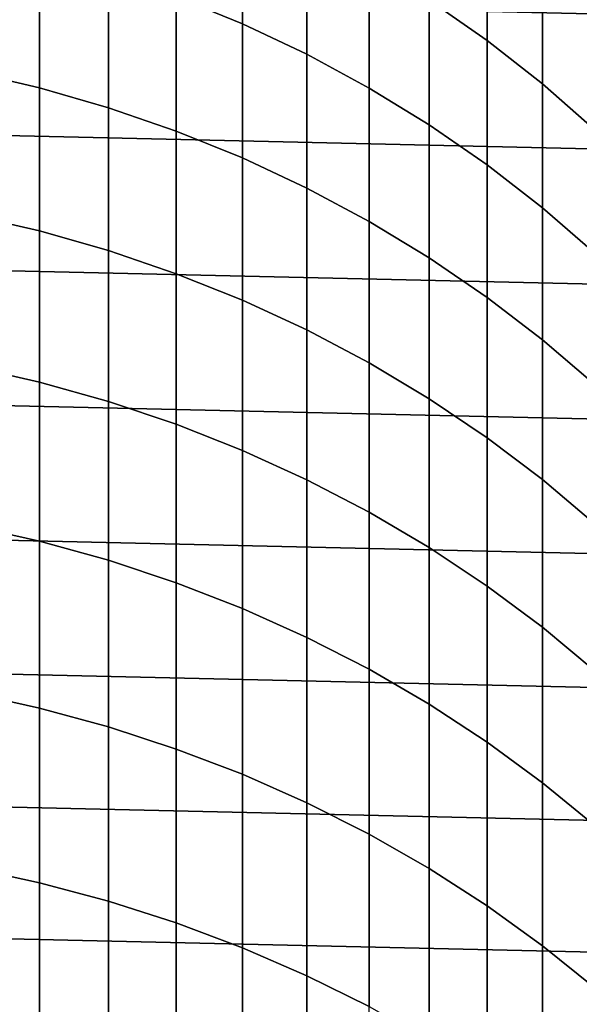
# Model space of a CAD drawing. Header units: metres. Extents: x -28 to 70, y -218 to 27.
# Tile 149 of 246: x 3.13 to 8.31, y -7.49 to 1.63. Entities that reach past the tile are written whole.
import ezdxf

# ---------------------------------------------------------------- set-up
doc = ezdxf.new("R2010")
doc.units = ezdxf.units.M
doc.layers.add('solid_10_261_002_XXX', color=7, linetype='CONTINUOUS')

msp = doc.modelspace()

# ---------------------------------------------------------------- linework, layer by layer
at = {"layer": 'solid_10_261_002_XXX'}
for points in [[(-27.243832, 3.744787, -5), (27.386063, 2.50062, -5), (27.471458, 1.25229, -5), (-27.386063, 2.50062, -5)], [(4.576783, 3.016412, 393.639587), (4.576783, 1.846061, 396.437988), (5.189138, 1.594489, 396.328705), (5.189138, 2.761949, 393.537201)], [(6.920588, 2.894058, 390.359344), (6.920588, 1.813352, 393.15564), (7.456467, 1.43874, 393.004944), (7.456467, 2.51547, 390.218933)], [(5.189138, 2.761949, 393.537201), (5.189138, 1.594489, 396.328705), (5.785134, 1.311789, 396.205933), (5.785134, 2.476001, 393.42218)], [(-27.386063, 2.50062, -5), (27.471458, 1.25229, -5), (27.5, 0, -5), (-27.471458, 1.25229, -5)], [(5.785134, 2.476001, 393.42218), (5.785134, 1.311789, 396.205933), (6.362891, 0.998854, 396.070007), (6.362891, 2.159469, 393.294861)], [(7.456467, 2.51547, 390.218933), (7.456467, 1.43874, 393.004944), (7.968838, 1.036814, 392.843262), (7.968838, 2.109278, 390.068298)], [(2.661086, 2.406588, 396.681458), (2.661086, 1.153376, 399.462067), (3.310761, 1.001422, 399.391083), (3.310761, 2.252752, 396.614624)], [(3.310761, 2.252752, 396.614624), (3.310761, 1.001422, 399.391083), (3.949999, 0.816672, 399.304749), (3.949999, 2.065713, 396.533386)], [(6.362891, 2.159469, 393.294861), (6.362891, 0.998854, 396.070007), (6.920588, 0.656668, 395.921356), (6.920588, 1.813352, 393.15564)], [(7.968838, 2.109278, 390.068298), (7.968838, 1.036814, 392.843262), (8.456086, 0.608842, 392.671112), (8.456086, 1.676764, 389.907898)], [(3.949999, 2.065713, 396.533386), (3.949999, 0.816672, 399.304749), (4.576783, 0.599709, 399.2034), (4.576783, 1.846061, 396.437988)], [(4.576783, 1.846061, 396.437988), (4.576783, 0.599709, 399.2034), (5.189138, 0.351215, 399.08728), (5.189138, 1.594489, 396.328705)], [(6.920588, 1.813352, 393.15564), (6.920588, 0.656668, 395.921356), (7.456467, 0.286312, 395.760498), (7.456467, 1.43874, 393.004944)], [(5.189138, 1.594489, 396.328705), (5.189138, 0.351215, 399.08728), (5.785134, 0.071975, 398.956818), (5.785134, 1.311789, 396.205933)], [(7.456467, 1.43874, 393.004944), (7.456467, 0.286312, 395.760498), (7.968838, -0.111047, 395.587891), (7.968838, 1.036814, 392.843262)], [(5.785134, 1.311789, 396.205933), (5.785134, 0.071975, 398.956818), (6.362891, -0.237131, 398.812378), (6.362891, 0.998854, 396.070007)], [(27.471458, -1.25229, -5), (-27.5, 0, -5), (-27.471458, 1.25229, -5), (27.5, 0, -5)], [(2.661086, 1.153376, 399.462067), (2.661086, -0.175321, 402.207428), (3.310761, -0.325278, 402.132294), (3.310761, 1.001422, 399.391083)], [(7.968838, 1.036814, 392.843262), (7.968838, -0.111047, 395.587891), (8.456086, -0.534157, 395.404114), (8.456086, 0.608842, 392.671112)], [(3.310761, 1.001422, 399.391083), (3.310761, -0.325278, 402.132294), (3.949999, -0.507601, 402.040955), (3.949999, 0.816672, 399.304749)], [(6.362891, 0.998854, 396.070007), (6.362891, -0.237131, 398.812378), (6.920588, -0.575129, 398.654449), (6.920588, 0.656668, 395.921356)], [(3.949999, 0.816672, 399.304749), (3.949999, -0.507601, 402.040955), (4.576783, -0.721715, 401.933716), (4.576783, 0.599709, 399.2034)], [(6.920588, 0.656668, 395.921356), (6.920588, -0.575129, 398.654449), (7.456467, -0.940953, 398.483551), (7.456467, 0.286312, 395.760498)], [(4.576783, 0.599709, 399.2034), (4.576783, -0.721715, 401.933716), (5.189138, -0.966945, 401.810852), (5.189138, 0.351215, 399.08728)], [(5.189138, 0.351215, 399.08728), (5.189138, -0.966945, 401.810852), (5.785134, -1.242517, 401.672821), (5.785134, 0.071975, 398.956818)], [(7.456467, 0.286312, 395.760498), (7.456467, -0.940953, 398.483551), (7.968838, -1.333449, 398.30014), (7.968838, -0.111047, 395.587891)], [(27.386063, -2.50062, -5), (-27.471458, -1.25229, -5), (-27.5, 0, -5), (27.471458, -1.25229, -5)], [(5.785134, 0.071975, 398.956818), (5.785134, -1.242517, 401.672821), (6.362891, -1.547562, 401.519989), (6.362891, -0.237131, 398.812378)], [(2.661086, -0.175321, 402.207428), (2.661086, -1.57851, 404.915466), (3.310761, -1.72636, 404.836273), (3.310761, -0.325278, 402.132294)], [(7.968838, -0.111047, 395.587891), (7.968838, -1.333449, 398.30014), (8.456086, -1.751381, 398.104889), (8.456086, -0.534157, 395.404114)], [(6.362891, -0.237131, 398.812378), (6.362891, -1.547562, 401.519989), (6.920588, -1.881121, 401.352905), (6.920588, -0.575129, 398.654449)], [(3.310761, -0.325278, 402.132294), (3.310761, -1.72636, 404.836273), (3.949999, -1.90612, 404.73999), (3.949999, -0.507601, 402.040955)], [(3.949999, -0.507601, 402.040955), (3.949999, -1.90612, 404.73999), (4.576783, -2.117224, 404.626923), (4.576783, -0.721715, 401.933716)], [(6.920588, -0.575129, 398.654449), (6.920588, -1.881121, 401.352905), (7.456467, -2.242139, 401.172058), (7.456467, -0.940953, 398.483551)], [(4.576783, -0.721715, 401.933716), (4.576783, -2.117224, 404.626923), (5.189138, -2.359006, 404.497406), (5.189138, -0.966945, 401.810852)], [(5.189138, -0.966945, 401.810852), (5.189138, -2.359006, 404.497406), (5.785134, -2.630705, 404.351898), (5.785134, -1.242517, 401.672821)], [(7.456467, -0.940953, 398.483551), (7.456467, -2.242139, 401.172058), (7.968838, -2.62948, 400.977997), (7.968838, -1.333449, 398.30014)], [(27.243832, -3.744787, -5), (-27.386063, -2.50062, -5), (-27.471458, -1.25229, -5), (27.386063, -2.50062, -5)], [(5.785134, -1.242517, 401.672821), (5.785134, -2.630705, 404.351898), (6.362891, -2.931463, 404.190796), (6.362891, -1.547562, 401.519989)], [(7.968838, -1.333449, 398.30014), (7.968838, -2.62948, 400.977997), (8.456086, -3.041922, 400.771393), (8.456086, -1.751381, 398.104889)], [(6.362891, -1.547562, 401.519989), (6.362891, -2.931463, 404.190796), (6.920588, -3.260332, 404.014648), (6.920588, -1.881121, 401.352905)], [(2.661086, -1.57851, 404.915466), (2.661086, -3.055145, 407.584167), (3.310761, -3.200776, 407.500946), (3.310761, -1.72636, 404.836273)], [(3.310761, -1.72636, 404.836273), (3.310761, -3.200776, 407.500946), (3.949999, -3.37784, 407.399811), (3.949999, -1.90612, 404.73999)], [(3.949999, -1.90612, 404.73999), (3.949999, -3.37784, 407.399811), (4.576783, -3.585777, 407.281006), (4.576783, -2.117224, 404.626923)], [(6.920588, -1.881121, 401.352905), (6.920588, -3.260332, 404.014648), (7.456467, -3.616276, 403.824005), (7.456467, -2.242139, 401.172058)], [(4.576783, -2.117224, 404.626923), (4.576783, -3.585777, 407.281006), (5.189138, -3.823931, 407.144958), (5.189138, -2.359006, 404.497406)], [(7.456467, -2.242139, 401.172058), (7.456467, -3.616276, 403.824005), (7.968838, -3.998172, 403.619476), (7.968838, -2.62948, 400.977997)], [(5.189138, -2.359006, 404.497406), (5.189138, -3.823931, 407.144958), (5.785134, -4.091554, 406.992065), (5.785134, -2.630705, 404.351898)], [(27.045177, -4.980701, -5), (-27.243832, -3.744787, -5), (-27.386063, -2.50062, -5), (27.243832, -3.744787, -5)], [(5.785134, -2.630705, 404.351898), (5.785134, -4.091554, 406.992065), (6.362891, -4.387799, 406.822815), (6.362891, -2.931463, 404.190796)], [(7.968838, -2.62948, 400.977997), (7.968838, -3.998172, 403.619476), (8.456086, -4.404817, 403.401672), (8.456086, -3.041922, 400.771393)], [(6.362891, -2.931463, 404.190796), (6.362891, -4.387799, 406.822815), (6.920588, -4.711735, 406.637756), (6.920588, -3.260332, 404.014648)], [(2.661086, -3.055145, 407.584167), (2.661086, -4.604124, 410.211517), (3.310761, -4.747428, 410.124359), (3.310761, -3.200776, 407.500946)], [(3.310761, -3.200776, 407.500946), (3.310761, -4.747428, 410.124359), (3.949999, -4.921663, 410.018433), (3.949999, -3.37784, 407.399811)], [(6.920588, -3.260332, 404.014648), (6.920588, -4.711735, 406.637756), (7.456467, -5.062338, 406.437439), (7.456467, -3.616276, 403.824005)], [(3.949999, -3.37784, 407.399811), (3.949999, -4.921663, 410.018433), (4.576783, -5.126277, 409.893982), (4.576783, -3.585777, 407.281006)], [(4.576783, -3.585777, 407.281006), (4.576783, -5.126277, 409.893982), (5.189138, -5.360627, 409.751465), (5.189138, -3.823931, 407.144958)], [(7.456467, -3.616276, 403.824005), (7.456467, -5.062338, 406.437439), (7.968838, -5.438505, 406.222565), (7.968838, -3.998172, 403.619476)], [(26.79051, -6.206317, -5), (-27.045177, -4.980701, -5), (-27.243832, -3.744787, -5), (27.045177, -4.980701, -5)], [(5.189138, -3.823931, 407.144958), (5.189138, -5.360627, 409.751465), (5.785134, -5.623973, 409.591339), (5.785134, -4.091554, 406.992065)], [(7.968838, -3.998172, 403.619476), (7.968838, -5.438505, 406.222565), (8.456086, -5.839048, 405.993713), (8.456086, -4.404817, 403.401672)], [(5.785134, -4.091554, 406.992065), (5.785134, -5.623973, 409.591339), (6.362891, -5.915485, 409.414062), (6.362891, -4.387799, 406.822815)], [(6.362891, -4.387799, 406.822815), (6.362891, -5.915485, 409.414062), (6.920588, -6.234245, 409.220215), (6.920588, -4.711735, 406.637756)], [(2.661086, -4.604124, 410.211517), (2.661086, -6.224291, 412.795593), (3.310761, -6.365161, 412.704559), (3.310761, -4.747428, 410.124359)], [(6.920588, -4.711735, 406.637756), (6.920588, -6.234245, 409.220215), (7.456467, -6.579246, 409.010406), (7.456467, -5.062338, 406.437439)], [(3.310761, -4.747428, 410.124359), (3.310761, -6.365161, 412.704559), (3.949999, -6.536437, 412.593903), (3.949999, -4.921663, 410.018433)], [(3.949999, -4.921663, 410.018433), (3.949999, -6.536437, 412.593903), (4.576783, -6.737576, 412.463928), (4.576783, -5.126277, 409.893982)], [(26.48019, -7.4195, -5), (-26.79051, -6.206317, -5), (-27.045177, -4.980701, -5), (26.79051, -6.206317, -5)], [(7.456467, -5.062338, 406.437439), (7.456467, -6.579246, 409.010406), (7.968838, -6.949402, 408.785309), (7.968838, -5.438505, 406.222565)], [(4.576783, -5.126277, 409.893982), (4.576783, -6.737576, 412.463928), (5.189138, -6.967946, 412.315063), (5.189138, -5.360627, 409.751465)], [(5.189138, -5.360627, 409.751465), (5.189138, -6.967946, 412.315063), (5.785134, -7.226819, 412.147797), (5.785134, -5.623973, 409.591339)], [(7.968838, -5.438505, 406.222565), (7.968838, -6.949402, 408.785309), (8.456086, -7.343546, 408.545624), (8.456086, -5.839048, 405.993713)], [(5.785134, -5.623973, 409.591339), (5.785134, -7.226819, 412.147797), (6.362891, -7.513381, 411.962616), (6.362891, -5.915485, 409.414062)], [(6.362891, -5.915485, 409.414062), (6.362891, -7.513381, 411.962616), (6.920588, -7.826726, 411.760132), (6.920588, -6.234245, 409.220215)], [(26.115135, -8.616775, -5), (-26.48019, -7.4195, -5), (-26.79051, -6.206317, -5), (26.48019, -7.4195, -5)], [(2.661086, -6.224291, 412.795593), (2.661086, -7.914437, 415.334442), (3.310761, -8.052769, 415.239594), (3.310761, -6.365161, 412.704559)], [(6.920588, -6.234245, 409.220215), (6.920588, -7.826726, 411.760132), (7.456467, -8.165869, 411.540985), (7.456467, -6.579246, 409.010406)], [(3.310761, -6.365161, 412.704559), (3.310761, -8.052769, 415.239594), (3.949999, -8.220957, 415.124298), (3.949999, -6.536437, 412.593903)], [(3.949999, -6.536437, 412.593903), (3.949999, -8.220957, 415.124298), (4.576783, -8.41847, 414.988892), (4.576783, -6.737576, 412.463928)], [(7.456467, -6.579246, 409.010406), (7.456467, -8.165869, 411.540985), (7.968838, -8.529738, 411.305878), (7.968838, -6.949402, 408.785309)], [(4.576783, -6.737576, 412.463928), (4.576783, -8.41847, 414.988892), (5.189138, -8.644689, 414.833771), (5.189138, -6.967946, 412.315063)], [(5.189138, -6.967946, 412.315063), (5.189138, -8.644689, 414.833771), (5.785134, -8.898896, 414.659485), (5.785134, -7.226819, 412.147797)], [(7.968838, -6.949402, 408.785309), (7.968838, -8.529738, 411.305878), (8.456086, -8.917188, 411.055511), (8.456086, -7.343546, 408.545624)], [(5.785134, -7.226819, 412.147797), (5.785134, -8.898896, 414.659485), (6.362891, -9.180293, 414.466553), (6.362891, -7.513381, 411.962616)], [(25.695839, -9.796626, -5), (-26.115135, -8.616775, -5), (-26.48019, -7.4195, -5), (26.115135, -8.616775, -5)]]:
    msp.add_3dface(points, dxfattribs=at)

doc.saveas('drawing.dxf')
